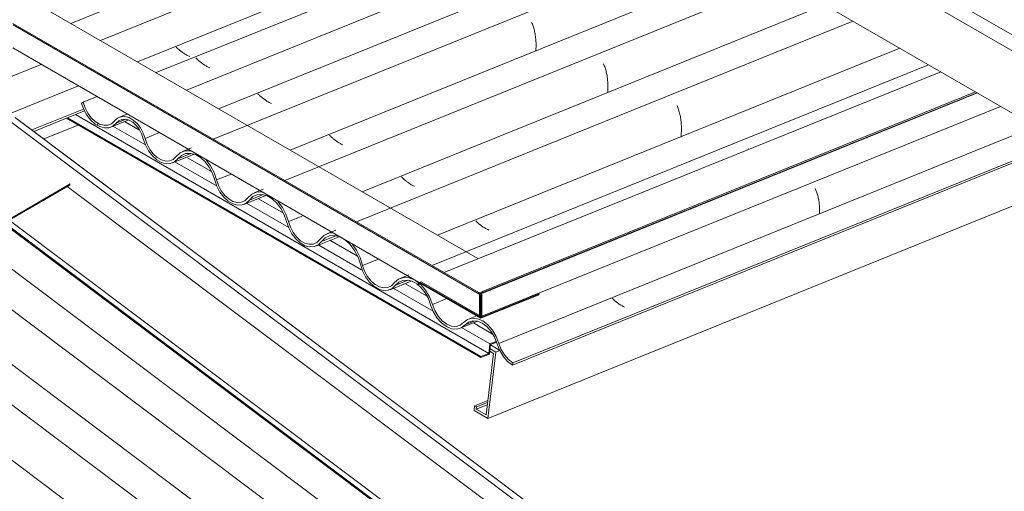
# Model space of a CAD drawing. Header units: metres. Extents: x -16.8 to 29.9, y -11.9 to 37.1.
# Tile 185 of 202: x -8.5 to -6.8, y 25.4 to 26.2. Entities that reach past the tile are written whole.
import ezdxf

# ---------------------------------------------------------------- set-up
doc = ezdxf.new("R2010")
doc.units = ezdxf.units.M
for name, color, linetype, lineweight in [('A-GLAZ-CWMG', 7, 'Continuous', 5), ('A-ROOF', 7, 'Continuous', 5), ('A-ROOF-OTLN', 7, 'Continuous', 5)]:
    doc.layers.add(name, color=color, linetype=linetype, lineweight=lineweight)

# ---------------------------------------------------------------- blocks, each defined once
blk = doc.blocks.new('FP_48-EXPLODE')
at = {"layer": 'A-GLAZ-CWMG'}
blk.add_line((-5.7575, 23.4249), (-8.8064, 25.7133), dxfattribs=at)
blk = doc.blocks.new('FP_50-EXPLODE')
at = {"layer": 'A-GLAZ-CWMG'}
blk.add_line((-5.628, 23.4995), (-8.6786, 25.7891), dxfattribs=at)
blk = doc.blocks.new('FP_52-EXPLODE')
at = {"layer": 'A-GLAZ-CWMG'}
blk.add_line((-5.5154, 23.5626), (-8.5664, 25.8525), dxfattribs=at)
blk = doc.blocks.new('Rectangular Mullion - Telha Fibrocimento - Ondulada-V38-EXPLODE')
at = {"layer": 'A-GLAZ-CWMG'}
for p, q in [((-5.5674, 23.5272), (-8.6224, 25.8202)), ((-5.6968, 23.4524), (-8.7519, 25.7454)), ((-5.8268, 23.3772), (-8.882, 25.6703))]:
    blk.add_line(p, q, dxfattribs=at)
for name in ['FP_52-EXPLODE', 'FP_50-EXPLODE', 'FP_48-EXPLODE']:
    blk.add_blockref(name, (0, 0), dxfattribs=at)
blk = doc.blocks.new('Rectangular Mullion - Telha Fibrocimento - Ondulada-1909082-EXPLODE')
blk.add_blockref('Rectangular Mullion - Telha Fibrocimento - Ondulada-V38-EXPLODE', (0, 0))
blk = doc.blocks.new('FP_60-EXPLODE')
at = {"layer": 'A-GLAZ-CWMG', "color": 9, "true_color": 0xc0c0c0}
for p, q in [((-8.2549, 26.1688), (-8.2559, 26.1698)), ((-8.2539, 26.1679), (-8.2549, 26.1688)), ((-8.2528, 26.1669), (-8.2539, 26.1679)), ((-8.2517, 26.1659), (-8.2528, 26.1669)), ((-8.2506, 26.165), (-8.2517, 26.1659)), ((-8.2495, 26.164), (-8.2506, 26.165)), ((-8.2484, 26.1631), (-8.2495, 26.164)), ((-8.2472, 26.1622), (-8.2484, 26.1631)), ((-8.246, 26.1613), (-8.2472, 26.1622)), ((-8.2447, 26.1604), (-8.246, 26.1613)), ((-8.2435, 26.1595), (-8.2447, 26.1604)), ((-8.2422, 26.1587), (-8.2435, 26.1595)), ((-8.2409, 26.1579), (-8.2422, 26.1587)), ((-8.2396, 26.1571), (-8.2409, 26.1579)), ((-8.2382, 26.1563), (-8.2396, 26.1571)), ((-8.2369, 26.1555), (-8.2382, 26.1563)), ((-8.2355, 26.1548), (-8.2369, 26.1555)), ((-8.2341, 26.1541), (-8.2355, 26.1548)), ((-8.2327, 26.1535), (-8.2341, 26.1541)), ((-8.2313, 26.1528), (-8.2327, 26.1535))]:
    blk.add_line(p, q, dxfattribs=at)
blk = doc.blocks.new('FP_61-EXPLODE')
at = {"layer": 'A-GLAZ-CWMG'}
for p, q in [((-7.5566, 26.5198), (-8.3928, 26.1818)), ((-8.4991, 26.1389), (-11.1523, 25.0666))]:
    blk.add_line(p, q, dxfattribs=at)
blk = doc.blocks.new('Rectangular Mullion - Telha Fibrocimento - Ondulada-1908998-EXPLODE')
at = {"layer": 'A-GLAZ-CWMG', "true_color": 0xc0c0c0}
h = blk.add_hatch(dxfattribs=at)
h.set_pattern_fill('FP_14', color=9, style=0, pattern_type=2)
h.set_pattern_definition([(30, (-11.012, 9.484), (1.149291, 0.9953697), [0.05475, -0.94072, 0.05475, -0.94072, -5.309]), (30, (-11.012, 9.484), (1.149291, 0.9953697), [-1.991, 0.05475, -1.936, 0.05475, -0.94072, -2.323]), (30, (-11.012, 9.484), (1.149291, 0.9953697), [-4.977, 0.05475, -0.6089, 0.05475, -1.604]), (125.104, (-10.581, 9.898), (-0.823609, 0.5080535), [0.04123, -0.70835, 0.04123, -0.70835, -3.998]), (125.104, (-10.581, 9.898), (-0.823609, 0.5080535), [-1.499, 0.04123, -1.458, 0.04123, -0.70835, -1.749]), (125.104, (-10.581, 9.898), (-0.823609, 0.5080535), [-3.748, 0.04123, -0.45849, 0.04123, -1.208]), (248.794, (-10.437, 10.645), (-0.3260132, -1.5039096), [0.06554, -1.126, 0.06554, -1.126, -6.356]), (248.794, (-10.437, 10.645), (-0.3260132, -1.5039096), [-2.383, 0.06554, -2.318, 0.06554, -1.126, -2.781]), (248.794, (-10.437, 10.645), (-0.3260132, -1.5039096), [-5.958, 0.06554, -0.7289, 0.06554, -1.921])])
h.paths.add_polyline_path([(-11.0726, 24.9832), (-8.5474, 26.0037), (-8.5485, 26.0074), (-11.072, 24.9875)])
h.paths.add_polyline_path([(-8.5133, 26.0175), (-8.4215, 26.0546), (-8.4246, 26.0574), (-8.5169, 26.0202), (-8.514, 26.018)])
h.paths.add_polyline_path([(-5.1127, 27.3918), (-4.6839, 27.5651), (-4.6833, 27.5695), (-5.1145, 27.3952)])
at = {"layer": 'A-GLAZ-CWMG'}
for p, q in [((-7.5953, 26.5569), (-8.4465, 26.2128)), ((-7.4895, 26.481), (-8.3257, 26.1431)), ((-8.4324, 26.0999), (-8.5531, 26.0511)), ((-8.4233, 26.058), (-8.5171, 26.0201)), ((-8.4215, 26.0546), (-8.5135, 26.0174))]:
    blk.add_line(p, q, dxfattribs=at)
for name in ['FP_61-EXPLODE', 'FP_60-EXPLODE']:
    blk.add_blockref(name, (0, 0), dxfattribs=at)
blk = doc.blocks.new('Rectangular Mullion - Telha Fibrocimento - Ondulada-1910060-EXPLODE')
blk.add_blockref('Rectangular Mullion - Telha Fibrocimento - Ondulada-1908998-EXPLODE', (0, 0))
blk = doc.blocks.new('FP_229-EXPLODE')
at = {"layer": 'A-GLAZ-CWMG'}
blk.add_line((-8.0035, 25.8102), (-7.9614, 25.8272), dxfattribs=at)
blk = doc.blocks.new('FP_230-EXPLODE')
at = {"layer": 'A-GLAZ-CWMG'}
blk.add_line((-7.8692, 25.7315), (-7.8309, 25.747), dxfattribs=at)
blk = doc.blocks.new('FP_231-EXPLODE')
at = {"layer": 'A-GLAZ-CWMG'}
blk.add_line((-7.7422, 25.6617), (-7.7108, 25.6744), dxfattribs=at)
blk = doc.blocks.new('FP_232-EXPLODE')
at = {"layer": 'A-GLAZ-CWMG', "color": 9, "true_color": 0xc0c0c0}
for p, q in [((-7.4664, 25.715), (-7.4674, 25.716)), ((-7.4653, 25.714), (-7.4664, 25.715)), ((-7.4642, 25.713), (-7.4653, 25.714)), ((-7.4631, 25.712), (-7.4642, 25.713)), ((-7.462, 25.711), (-7.4631, 25.712)), ((-7.4608, 25.71), (-7.462, 25.711)), ((-7.4596, 25.7091), (-7.4608, 25.71)), ((-7.4584, 25.7081), (-7.4596, 25.7091)), ((-7.4572, 25.7072), (-7.4584, 25.7081)), ((-7.4559, 25.7063), (-7.4572, 25.7072)), ((-7.4546, 25.7054), (-7.4559, 25.7063)), ((-7.4533, 25.7046), (-7.4546, 25.7054)), ((-7.4519, 25.7037), (-7.4533, 25.7046)), ((-7.4506, 25.7029), (-7.4519, 25.7037)), ((-7.4492, 25.7021), (-7.4506, 25.7029)), ((-7.4478, 25.7014), (-7.4492, 25.7021)), ((-7.4464, 25.7007), (-7.4478, 25.7014)), ((-7.4449, 25.7), (-7.4464, 25.7007))]:
    blk.add_line(p, q, dxfattribs=at)
blk = doc.blocks.new('FP_233-EXPLODE')
at = {"layer": 'A-GLAZ-CWMG', "color": 9, "true_color": 0xc0c0c0}
for p, q in [((-7.1002, 25.9141), (-7.0996, 25.9127)), ((-7.0996, 25.9127), (-7.0989, 25.9113)), ((-7.0989, 25.9113), (-7.0983, 25.9097)), ((-7.0983, 25.9097), (-7.0977, 25.9082)), ((-7.0977, 25.9082), (-7.0972, 25.9065)), ((-7.0972, 25.9065), (-7.0966, 25.9049)), ((-7.0966, 25.9049), (-7.0961, 25.9032)), ((-7.0961, 25.9032), (-7.0956, 25.9014)), ((-7.0956, 25.9014), (-7.0952, 25.8996)), ((-7.0952, 25.8996), (-7.0947, 25.8977)), ((-7.0947, 25.8977), (-7.0943, 25.8958)), ((-7.0943, 25.8958), (-7.094, 25.8939)), ((-7.094, 25.8939), (-7.0936, 25.8919)), ((-7.0936, 25.8919), (-7.0934, 25.8899)), ((-7.0934, 25.8899), (-7.0931, 25.8878)), ((-7.0931, 25.8878), (-7.0929, 25.8858)), ((-7.0929, 25.8858), (-7.0927, 25.8837)), ((-7.0927, 25.8837), (-7.0926, 25.8815)), ((-7.0926, 25.8815), (-7.0925, 25.8794)), ((-7.0925, 25.8794), (-7.0925, 25.8772)), ((-7.0925, 25.8772), (-7.0925, 25.875)), ((-7.0925, 25.875), (-7.0925, 25.8728)), ((-7.0926, 25.8706), (-7.0928, 25.8684)), ((-7.0925, 25.8728), (-7.0926, 25.8706))]:
    blk.add_line(p, q, dxfattribs=at)
at = {"layer": 'A-GLAZ-CWMG'}
blk.add_line((-7.7094, 25.6855), (-7.7272, 25.6783), dxfattribs=at)
blk = doc.blocks.new('FP_235-EXPLODE')
at = {"layer": 'A-GLAZ-CWMG'}
for p, q in [((-6.8956, 26.1381), (-7.7918, 25.7759)), ((-7.8349, 25.7585), (-7.8508, 25.752))]:
    blk.add_line(p, q, dxfattribs=at)
at = {"layer": 'A-GLAZ-CWMG', "color": 9, "true_color": 0xc0c0c0}
blk.add_line((-7.221, 25.9861), (-7.2203, 25.9846), dxfattribs=at)
blk = doc.blocks.new('FP_236-EXPLODE')
at = {"layer": 'A-GLAZ-CWMG', "color": 9, "true_color": 0xc0c0c0}
for p, q in [((-7.7133, 25.8552), (-7.7143, 25.8562)), ((-7.7122, 25.8542), (-7.7133, 25.8552)), ((-7.7112, 25.8532), (-7.7122, 25.8542)), ((-7.7101, 25.8522), (-7.7112, 25.8532)), ((-7.709, 25.8512), (-7.7101, 25.8522)), ((-7.7079, 25.8502), (-7.709, 25.8512)), ((-7.7067, 25.8493), (-7.7079, 25.8502)), ((-7.7055, 25.8483), (-7.7067, 25.8493)), ((-7.7043, 25.8474), (-7.7055, 25.8483)), ((-7.703, 25.8465), (-7.7043, 25.8474)), ((-7.7018, 25.8456), (-7.703, 25.8465)), ((-7.7005, 25.8447), (-7.7018, 25.8456)), ((-7.6991, 25.8438), (-7.7005, 25.8447)), ((-7.6978, 25.843), (-7.6991, 25.8438)), ((-7.6964, 25.8422), (-7.6978, 25.843)), ((-7.695, 25.8414), (-7.6964, 25.8422)), ((-7.6936, 25.8407), (-7.695, 25.8414)), ((-7.6922, 25.84), (-7.6936, 25.8407)), ((-7.6908, 25.8393), (-7.6922, 25.84))]:
    blk.add_line(p, q, dxfattribs=at)
blk = doc.blocks.new('FP_237-EXPLODE')
at = {"layer": 'A-GLAZ-CWMG'}
for p, q in [((-7.0321, 26.2169), (-7.93, 25.854)), ((-7.9672, 25.839), (-7.9837, 25.8323))]:
    blk.add_line(p, q, dxfattribs=at)
at = {"layer": 'A-GLAZ-CWMG', "color": 9, "true_color": 0xc0c0c0}
for p, q in [((-7.35, 26.0641), (-7.3493, 26.0624)), ((-7.3493, 26.0624), (-7.3486, 26.0606)), ((-7.3486, 26.0606), (-7.3479, 26.0587)), ((-7.3479, 26.0587), (-7.3473, 26.0568)), ((-7.3473, 26.0568), (-7.3466, 26.0548)), ((-7.3466, 26.0548), (-7.3461, 26.0528)), ((-7.3461, 26.0528), (-7.3455, 26.0507)), ((-7.3455, 26.0507), (-7.345, 26.0486)), ((-7.345, 26.0486), (-7.3445, 26.0464)), ((-7.3445, 26.0464), (-7.3441, 26.0442)), ((-7.3441, 26.0442), (-7.3437, 26.0419)), ((-7.3437, 26.0419), (-7.3433, 26.0396)), ((-7.3433, 26.0396), (-7.343, 26.0372)), ((-7.343, 26.0372), (-7.3428, 26.0349)), ((-7.3428, 26.0349), (-7.3425, 26.0325)), ((-7.3425, 26.0325), (-7.3424, 26.03)), ((-7.3423, 26.0175), (-7.3425, 26.0149)), ((-7.3424, 26.03), (-7.3423, 26.0275)), ((-7.3423, 26.0275), (-7.3422, 26.0251)), ((-7.3422, 26.02), (-7.3423, 26.0175)), ((-7.3422, 26.0251), (-7.3422, 26.0225)), ((-7.3422, 26.0225), (-7.3422, 26.02)), ((-7.3429, 26.0098), (-7.3433, 26.0072)), ((-7.3427, 26.0123), (-7.3429, 26.0098)), ((-7.3425, 26.0149), (-7.3427, 26.0123))]:
    blk.add_line(p, q, dxfattribs=at)
blk = doc.blocks.new('FP_238-EXPLODE')
at = {"layer": 'A-GLAZ-CWMG', "color": 9, "true_color": 0xc0c0c0}
for p, q in [((-7.8473, 25.9343), (-7.8483, 25.9353)), ((-7.8463, 25.9333), (-7.8473, 25.9343)), ((-7.8453, 25.9323), (-7.8463, 25.9333)), ((-7.8442, 25.9313), (-7.8453, 25.9323)), ((-7.8431, 25.9303), (-7.8442, 25.9313)), ((-7.842, 25.9293), (-7.8431, 25.9303)), ((-7.8409, 25.9284), (-7.842, 25.9293)), ((-7.8397, 25.9274), (-7.8409, 25.9284)), ((-7.8385, 25.9265), (-7.8397, 25.9274)), ((-7.8372, 25.9255), (-7.8385, 25.9265)), ((-7.836, 25.9246), (-7.8372, 25.9255)), ((-7.8347, 25.9238), (-7.836, 25.9246)), ((-7.8334, 25.9229), (-7.8347, 25.9238)), ((-7.832, 25.9221), (-7.8334, 25.9229)), ((-7.8307, 25.9212), (-7.832, 25.9221)), ((-7.8293, 25.9205), (-7.8307, 25.9212)), ((-7.8279, 25.9197), (-7.8293, 25.9205)), ((-7.8265, 25.919), (-7.8279, 25.9197)), ((-7.8251, 25.9183), (-7.8265, 25.919))]:
    blk.add_line(p, q, dxfattribs=at)
blk = doc.blocks.new('FP_239-EXPLODE')
at = {"layer": 'A-GLAZ-CWMG'}
for p, q in [((-7.1616, 26.2917), (-8.0595, 25.9288)), ((-8.0985, 25.913), (-8.1147, 25.9065))]:
    blk.add_line(p, q, dxfattribs=at)
at = {"layer": 'A-GLAZ-CWMG', "color": 9, "true_color": 0xc0c0c0}
for p, q in [((-7.4831, 26.1396), (-7.4824, 26.1379)), ((-7.4824, 26.1379), (-7.4817, 26.1362)), ((-7.4817, 26.1362), (-7.481, 26.1345)), ((-7.481, 26.1345), (-7.4804, 26.1326)), ((-7.4804, 26.1326), (-7.4798, 26.1308)), ((-7.4798, 26.1308), (-7.4792, 26.1288)), ((-7.4792, 26.1288), (-7.4786, 26.1268)), ((-7.4786, 26.1268), (-7.4781, 26.1248)), ((-7.4781, 26.1248), (-7.4776, 26.1227)), ((-7.4776, 26.1227), (-7.4772, 26.1205)), ((-7.4772, 26.1205), (-7.4768, 26.1184)), ((-7.4768, 26.1184), (-7.4764, 26.1161)), ((-7.4764, 26.1161), (-7.4761, 26.1139)), ((-7.4761, 26.1139), (-7.4758, 26.1116)), ((-7.4758, 26.1116), (-7.4756, 26.1093)), ((-7.4756, 26.1093), (-7.4754, 26.1069)), ((-7.4754, 26.1069), (-7.4753, 26.1045)), ((-7.4753, 26.1045), (-7.4752, 26.1021)), ((-7.4755, 26.0898), (-7.4758, 26.0873)), ((-7.4753, 26.0923), (-7.4755, 26.0898)), ((-7.4752, 26.0948), (-7.4753, 26.0923)), ((-7.4752, 26.1021), (-7.4751, 26.0997)), ((-7.4751, 26.0997), (-7.4752, 26.0972)), ((-7.4752, 26.0972), (-7.4752, 26.0948))]:
    blk.add_line(p, q, dxfattribs=at)
blk = doc.blocks.new('FP_240-EXPLODE')
at = {"layer": 'A-GLAZ-CWMG', "color": 9, "true_color": 0xc0c0c0}
for p, q in [((-7.9775, 26.0096), (-7.9785, 26.0106)), ((-7.9766, 26.0086), (-7.9775, 26.0096)), ((-7.9756, 26.0077), (-7.9766, 26.0086)), ((-7.9746, 26.0067), (-7.9756, 26.0077)), ((-7.9735, 26.0057), (-7.9746, 26.0067)), ((-7.9724, 26.0048), (-7.9735, 26.0057)), ((-7.9713, 26.0039), (-7.9724, 26.0048)), ((-7.9702, 26.0029), (-7.9713, 26.0039)), ((-7.969, 26.002), (-7.9702, 26.0029)), ((-7.9678, 26.0011), (-7.969, 26.002)), ((-7.9666, 26.0003), (-7.9678, 26.0011)), ((-7.9654, 25.9994), (-7.9666, 26.0003)), ((-7.9641, 25.9986), (-7.9654, 25.9994)), ((-7.9629, 25.9977), (-7.9641, 25.9986)), ((-7.9616, 25.9969), (-7.9629, 25.9977)), ((-7.9602, 25.9962), (-7.9616, 25.9969)), ((-7.9589, 25.9954), (-7.9602, 25.9962)), ((-7.9575, 25.9947), (-7.9589, 25.9954)), ((-7.9562, 25.994), (-7.9575, 25.9947)), ((-7.9548, 25.9934), (-7.9562, 25.994))]:
    blk.add_line(p, q, dxfattribs=at)
blk = doc.blocks.new('FP_241-EXPLODE')
at = {"layer": 'A-GLAZ-CWMG'}
for p, q in [((-7.2909, 26.3663), (-8.1888, 26.0034)), ((-8.2281, 25.9876), (-8.2443, 25.981))]:
    blk.add_line(p, q, dxfattribs=at)
at = {"layer": 'A-GLAZ-CWMG', "color": 9, "true_color": 0xc0c0c0}
for p, q in [((-7.6132, 26.2146), (-7.6125, 26.213)), ((-7.6125, 26.213), (-7.6118, 26.2113)), ((-7.6118, 26.2113), (-7.6111, 26.2095)), ((-7.6111, 26.2095), (-7.6105, 26.2077)), ((-7.6105, 26.2077), (-7.6099, 26.2059)), ((-7.6099, 26.2059), (-7.6093, 26.2039)), ((-7.6093, 26.2039), (-7.6087, 26.202)), ((-7.6087, 26.202), (-7.6082, 26.1999)), ((-7.6082, 26.1999), (-7.6077, 26.1979)), ((-7.6077, 26.1979), (-7.6073, 26.1957)), ((-7.6073, 26.1957), (-7.6068, 26.1936)), ((-7.6068, 26.1936), (-7.6065, 26.1914)), ((-7.6065, 26.1914), (-7.6061, 26.1891)), ((-7.6061, 26.1891), (-7.6059, 26.1868)), ((-7.6059, 26.1868), (-7.6056, 26.1845)), ((-7.6056, 26.1845), (-7.6054, 26.1822)), ((-7.6054, 26.1822), (-7.6053, 26.1798)), ((-7.6053, 26.1798), (-7.6052, 26.1774)), ((-7.6052, 26.1774), (-7.6051, 26.175)), ((-7.6055, 26.1651), (-7.6057, 26.1626)), ((-7.6053, 26.1676), (-7.6055, 26.1651)), ((-7.6052, 26.1701), (-7.6053, 26.1676)), ((-7.6051, 26.1725), (-7.6052, 26.1701)), ((-7.6051, 26.175), (-7.6051, 26.1725))]:
    blk.add_line(p, q, dxfattribs=at)
blk = doc.blocks.new('FP_242-EXPLODE')
at = {"layer": 'A-GLAZ-CWMG', "color": 9, "true_color": 0xc0c0c0}
for p, q in [((-8.1071, 26.0844), (-8.108, 26.0854)), ((-8.1061, 26.0834), (-8.1071, 26.0844)), ((-8.1051, 26.0824), (-8.1061, 26.0834)), ((-8.104, 26.0814), (-8.1051, 26.0824)), ((-8.1029, 26.0804), (-8.104, 26.0814)), ((-8.1018, 26.0795), (-8.1029, 26.0804)), ((-8.1007, 26.0785), (-8.1018, 26.0795)), ((-8.0995, 26.0776), (-8.1007, 26.0785)), ((-8.0983, 26.0767), (-8.0995, 26.0776)), ((-8.0971, 26.0758), (-8.0983, 26.0767)), ((-8.0959, 26.0749), (-8.0971, 26.0758)), ((-8.0946, 26.074), (-8.0959, 26.0749)), ((-8.0933, 26.0732), (-8.0946, 26.074)), ((-8.092, 26.0724), (-8.0933, 26.0732)), ((-8.0907, 26.0716), (-8.092, 26.0724)), ((-8.0894, 26.0708), (-8.0907, 26.0716)), ((-8.088, 26.07), (-8.0894, 26.0708)), ((-8.0866, 26.0693), (-8.088, 26.07)), ((-8.0852, 26.0686), (-8.0866, 26.0693)), ((-8.0838, 26.068), (-8.0852, 26.0686))]:
    blk.add_line(p, q, dxfattribs=at)
blk = doc.blocks.new('FP_243-EXPLODE')
at = {"layer": 'A-GLAZ-CWMG'}
for p, q in [((-7.4012, 26.4301), (-8.2374, 26.0921)), ((-8.3447, 26.0488), (-8.3586, 26.0431))]:
    blk.add_line(p, q, dxfattribs=at)
blk = doc.blocks.new('FP_244-EXPLODE')
at = {"layer": 'A-GLAZ-CWMG', "color": 9, "true_color": 0xc0c0c0}
for p, q in [((-8.2196, 26.1496), (-8.2205, 26.1506)), ((-8.2186, 26.1486), (-8.2196, 26.1496)), ((-8.2176, 26.1476), (-8.2186, 26.1486)), ((-8.2166, 26.1466), (-8.2176, 26.1476)), ((-8.2155, 26.1456), (-8.2166, 26.1466)), ((-8.2144, 26.1446), (-8.2155, 26.1456)), ((-8.2133, 26.1437), (-8.2144, 26.1446)), ((-8.2121, 26.1427), (-8.2133, 26.1437)), ((-8.2109, 26.1418), (-8.2121, 26.1427)), ((-8.2097, 26.1409), (-8.2109, 26.1418)), ((-8.2085, 26.14), (-8.2097, 26.1409)), ((-8.2072, 26.1391), (-8.2085, 26.14)), ((-8.2059, 26.1382), (-8.2072, 26.1391)), ((-8.2046, 26.1374), (-8.2059, 26.1382)), ((-8.2033, 26.1366), (-8.2046, 26.1374)), ((-8.202, 26.1358), (-8.2033, 26.1366)), ((-8.2006, 26.135), (-8.202, 26.1358)), ((-8.1992, 26.1342), (-8.2006, 26.135)), ((-8.1978, 26.1335), (-8.1992, 26.1342)), ((-8.1964, 26.1328), (-8.1978, 26.1335)), ((-8.1949, 26.1322), (-8.1964, 26.1328))]:
    blk.add_line(p, q, dxfattribs=at)
blk = doc.blocks.new('FP_245-EXPLODE')
at = {"layer": 'A-GLAZ-CWMG'}
blk.add_line((-8.3741, 26.0252), (-8.3417, 26.0383), dxfattribs=at)
blk = doc.blocks.new('FP_246-EXPLODE')
at = {"layer": 'A-GLAZ-CWMG'}
blk.add_line((-8.2627, 25.9606), (-8.2244, 25.976), dxfattribs=at)
blk = doc.blocks.new('FP_247-EXPLODE')
at = {"layer": 'A-GLAZ-CWMG'}
blk.add_line((-8.1335, 25.8856), (-8.094, 25.9016), dxfattribs=at)
blk = doc.blocks.new('Rectangular Mullion - Telha Fibrocimento - Ondulada-1908999-EXPLODE')
at = {"layer": 'A-GLAZ-CWMG', "true_color": 0xc0c0c0}
h = blk.add_hatch(dxfattribs=at)
h.set_pattern_fill('FP_22', color=9, style=0, pattern_type=2)
h.set_pattern_definition([(30, (-10.224, 9.029), (1.149291, 0.9953697), [0.05475, -0.94072, 0.05475, -0.94072, -5.309]), (30, (-10.224, 9.029), (1.149291, 0.9953697), [-1.991, 0.05475, -1.936, 0.05475, -0.94072, -2.323]), (30, (-10.224, 9.029), (1.149291, 0.9953697), [-4.977, 0.05475, -0.6089, 0.05475, -1.604]), (125.104, (-9.793, 9.444), (-0.823609, 0.5080535), [0.04123, -0.70835, 0.04123, -0.70835, -3.998]), (125.104, (-9.793, 9.444), (-0.823609, 0.5080535), [-1.499, 0.04123, -1.458, 0.04123, -0.70835, -1.749]), (125.104, (-9.793, 9.444), (-0.823609, 0.5080535), [-3.748, 0.04123, -0.45849, 0.04123, -1.208]), (248.794, (-9.65, 10.19), (-0.3260132, -1.5039096), [0.06554, -1.126, 0.06554, -1.126, -6.356]), (248.794, (-9.65, 10.19), (-0.3260132, -1.5039096), [-2.383, 0.06554, -2.318, 0.06554, -1.126, -2.781]), (248.794, (-9.65, 10.19), (-0.3260132, -1.5039096), [-5.958, 0.06554, -0.7289, 0.06554, -1.921])])
h.paths.add_polyline_path([(-7.6475, 25.5949), (-6.6517, 25.9973), (-6.6559, 25.9997), (-7.647, 25.5992)])
h.paths.add_polyline_path([(-6.5078, 26.0555), (-6.4165, 26.0943), (-6.4211, 26.0946), (-6.512, 26.0579)])
h = blk.add_hatch(dxfattribs=at)
h.set_pattern_fill('FP_21', color=9, style=0, pattern_type=2)
h.set_pattern_definition([(338.856, (-6.814, 7.653), (1.4136126, -0.173424), [0.05139, -0.88305, 0.05139, -0.88305, -4.984]), (338.856, (-6.814, 7.653), (1.4136126, -0.173424), [-1.869, 0.05139, -1.817, 0.05139, -0.88305, -2.18]), (338.856, (-6.814, 7.653), (1.4136126, -0.173424), [-4.672, 0.05139, -0.57157, 0.05139, -1.506]), (110.947, (-6.378, 7.672), (-0.8280696, 1.4165813), [0.06704, -1.152, 0.06704, -1.152, -6.501]), (110.947, (-6.378, 7.672), (-0.8280696, 1.4165813), [-2.438, 0.06704, -2.371, 0.06704, -1.152, -2.844]), (110.947, (-6.378, 7.672), (-0.8280696, 1.4165813), [-6.095, 0.06704, -0.74558, 0.06704, -1.965]), (241.462, (-6.233, 8.362), (-0.2059615, -1.125331), [0.05017, -0.86197, 0.05017, -0.86197, -4.865]), (241.462, (-6.233, 8.362), (-0.2059615, -1.125331), [-1.824, 0.05017, -1.774, 0.05017, -0.86197, -2.128]), (241.462, (-6.233, 8.362), (-0.2059615, -1.125331), [-4.561, 0.05017, -0.55792, 0.05017, -1.47])])
h.paths.add_polyline_path([(-7.6475, 25.5949), (-7.6475, 25.5996), (-7.6623, 25.6136), (-7.6726, 25.6349), (-7.684, 25.6584), (-7.7004, 25.6742), (-7.7086, 25.678), (-7.7141, 25.6794), (-7.7235, 25.6791), (-7.7334, 25.6741), (-7.7475, 25.6656), (-7.7498, 25.6649), (-7.7581, 25.6656), (-7.77, 25.6716), (-7.7821, 25.6836), (-7.7925, 25.7046), (-7.8013, 25.7246), (-7.8129, 25.74), (-7.8158, 25.7412), (-7.8149, 25.742), (-7.8319, 25.752), (-7.8378, 25.7532), (-7.8491, 25.7522), (-7.8579, 25.747), (-7.8729, 25.7354), (-7.8809, 25.7348), (-7.8906, 25.7377), (-7.9033, 25.747), (-7.9154, 25.7658), (-7.9297, 25.8032), (-7.9399, 25.8155), (-7.9718, 25.834), (-7.9798, 25.8336), (-7.9933, 25.8251), (-8.0064, 25.8148), (-8.0146, 25.8136), (-8.0154, 25.8135), (-8.0308, 25.8199), (-8.0443, 25.8347), (-8.0529, 25.8546), (-8.0639, 25.8803), (-8.0749, 25.8935), (-8.1013, 25.9082), (-8.1163, 25.9053), (-8.1235, 25.9001), (-8.136, 25.8903), (-8.1448, 25.889), (-8.1518, 25.8906), (-8.1609, 25.8954), (-8.1743, 25.9101), (-8.1829, 25.9299), (-8.1939, 25.9553), (-8.2081, 25.9704), (-8.231, 25.9827), (-8.2465, 25.9796), (-8.2528, 25.9748), (-8.266, 25.9649), (-8.2741, 25.9639), (-8.2815, 25.9657), (-8.2902, 25.9704), (-8.3036, 25.9851), (-8.3122, 26.0047), (-8.3208, 26.0241), (-8.3346, 26.0386), (-8.3486, 26.0444), (-8.3604, 26.0421), (-8.3668, 26.0369), (-8.3777, 26.0295), (-8.3857, 26.0286), (-8.3875, 26.0288), (-8.4022, 26.0354), (-8.4156, 26.0504), (-8.4261, 26.0661), (-8.4175, 26.0471), (-8.4022, 26.0307), (-8.3857, 26.0237), (-8.375, 26.0252), (-8.3663, 26.0308), (-8.3538, 26.0393), (-8.3411, 26.0378), (-8.3284, 26.0284), (-8.3186, 26.0131), (-8.306, 25.9825), (-8.2902, 25.9658), (-8.2741, 25.9591), (-8.2632, 25.9607), (-8.2552, 25.966), (-8.2403, 25.9769), (-8.2334, 25.9778), (-8.2244, 25.9764), (-8.2159, 25.9724), (-8.2052, 25.9639), (-8.1963, 25.9528), (-8.1859, 25.9286), (-8.176, 25.9067), (-8.1612, 25.891), (-8.1448, 25.8842), (-8.1317, 25.8868), (-8.1261, 25.891), (-8.1117, 25.9019), (-8.1038, 25.9032), (-8.0944, 25.9017), (-8.086, 25.8977), (-8.075, 25.8889), (-8.0664, 25.8781), (-8.0559, 25.8534), (-8.0468, 25.8325), (-8.0311, 25.8155), (-8.0154, 25.809), (-8.008, 25.8092), (-8.0037, 25.8105), (-7.9962, 25.8156), (-7.9836, 25.8265), (-7.9728, 25.8291), (-7.9623, 25.8275), (-7.9526, 25.8227), (-7.9434, 25.8151), (-7.9337, 25.8032), (-7.9269, 25.7904), (-7.9135, 25.7549), (-7.8984, 25.7377), (-7.8881, 25.7321), (-7.8803, 25.7301), (-7.8688, 25.732), (-7.8612, 25.7375), (-7.849, 25.747), (-7.8397, 25.7488), (-7.831, 25.7472), (-7.8239, 25.7438), (-7.8127, 25.735), (-7.7999, 25.7155), (-7.786, 25.6836), (-7.7762, 25.6716), (-7.7666, 25.6646), (-7.7578, 25.6609), (-7.7486, 25.6602), (-7.7364, 25.6656), (-7.7218, 25.6745), (-7.7157, 25.6749), (-7.7069, 25.6728), (-7.6953, 25.6656), (-7.6867, 25.6564), (-7.6755, 25.6335), (-7.6648, 25.6112), (-7.6532, 25.5992)])
at = {"layer": 'A-GLAZ-CWMG'}
for p, q in [((-7.4559, 26.4616), (-8.2921, 26.1237)), ((-7.3429, 26.3964), (-8.1791, 26.0584)), ((-7.2135, 26.3217), (-8.0497, 25.9837)), ((-7.0832, 26.2465), (-7.9194, 25.9085)), ((-6.9472, 26.1679), (-7.7834, 25.83)), ((-8.4241, 26.0704), (-8.427, 26.0686)), ((-8.3989, 26.0805), (-8.4241, 26.0704)), ((-8.348, 26.0392), (-8.3645, 26.0325)), ((-6.7024, 26.0266), (-7.6724, 25.6345)), ((-8.2859, 26.0153), (-8.3122, 26.0047)), ((-6.6559, 25.9997), (-7.647, 25.5992)), ((-6.6517, 25.9973), (-7.6475, 25.5949)), ((-8.2294, 25.9777), (-8.2528, 25.9682)), ((-8.1564, 25.9405), (-8.1829, 25.9299)), ((-8.0996, 25.9031), (-8.1235, 25.8935)), ((-8.0281, 25.8646), (-8.0529, 25.8546)), ((-7.9675, 25.8289), (-7.9933, 25.8185)), ((-7.8902, 25.7868), (-7.9188, 25.7753)), ((-7.8365, 25.7486), (-7.8591, 25.7395)), ((-7.7662, 25.7153), (-7.7925, 25.7046)), ((-7.7169, 25.6746), (-7.7334, 25.668)), ((-7.6475, 25.5949), (-7.647, 25.5992))]:
    blk.add_line(p, q, dxfattribs=at)
for points in [[(-8.3673, 26.0365, 0), (-8.3727, 26.0315, 0), (-8.3794, 26.0288, 0), (-8.3868, 26.0286, 0), (-8.3945, 26.0308, 0), (-8.4022, 26.0354, 0), (-8.4094, 26.0421, 0), (-8.4156, 26.0504, 0), (-8.4206, 26.0601, 0), (-8.4241, 26.0704, 0)], [(-8.427, 26.0686, 0), (-8.4231, 26.0574, 0), (-8.4175, 26.0471, 0), (-8.4105, 26.0381, 0), (-8.4026, 26.0309, 0), (-8.3942, 26.0261, 0), (-8.3857, 26.0237, 0), (-8.3777, 26.0241, 0), (-8.3704, 26.0271, 0), (-8.3645, 26.0325, 0)], [(-8.3122, 26.0047, 0), (-8.3156, 26.0146, 0), (-8.3205, 26.0238, 0), (-8.3267, 26.0318, 0), (-8.3336, 26.0381, 0), (-8.3411, 26.0424, 0), (-8.3486, 26.0444, 0), (-8.3557, 26.0441, 0), (-8.362, 26.0414, 0), (-8.3673, 26.0365, 0)], [(-8.3645, 26.0325, 0), (-8.3598, 26.0369, 0), (-8.3542, 26.0393, 0), (-8.3478, 26.0396, 0), (-8.3412, 26.0378, 0), (-8.3346, 26.034, 0), (-8.3284, 26.0284, 0), (-8.3229, 26.0213, 0), (-8.3186, 26.0131, 0), (-8.3155, 26.0043, 0)], [(-8.3155, 26.0043, 0), (-8.3116, 25.993, 0), (-8.306, 25.9825, 0), (-8.299, 25.9734, 0), (-8.2911, 25.9663, 0), (-8.2826, 25.9614, 0), (-8.2741, 25.9591, 0), (-8.266, 25.9595, 0), (-8.2588, 25.9626, 0), (-8.2528, 25.9682, 0)], [(-8.2557, 25.9721, 0), (-8.2611, 25.967, 0), (-8.2676, 25.9643, 0), (-8.2749, 25.9639, 0), (-8.2826, 25.966, 0), (-8.2902, 25.9704, 0), (-8.2974, 25.9769, 0), (-8.3036, 25.9851, 0), (-8.3087, 25.9945, 0), (-8.3122, 26.0047, 0)], [(-8.2282, 25.9823, 0), (-8.231, 25.9827, 0), (-8.2404, 25.9822, 0), (-8.2488, 25.9786, 0), (-8.2557, 25.9721, 0)], [(-8.2528, 25.9682, 0), (-8.2465, 25.9742, 0), (-8.2388, 25.9775, 0), (-8.2302, 25.9779, 0), (-8.2211, 25.9755, 0), (-8.2121, 25.9702, 0), (-8.2037, 25.9625, 0), (-8.1963, 25.9528, 0), (-8.1903, 25.9416, 0), (-8.1862, 25.9296, 0)], [(-8.1829, 25.9299, 0), (-8.1874, 25.943, 0), (-8.1939, 25.9553, 0), (-8.2019, 25.9659, 0), (-8.2046, 25.9686, 0)], [(-8.1862, 25.9296, 0), (-8.1823, 25.9183, 0), (-8.1768, 25.9077, 0), (-8.1698, 25.8986, 0), (-8.1618, 25.8914, 0), (-8.1533, 25.8865, 0), (-8.1448, 25.8842, 0), (-8.1367, 25.8846, 0), (-8.1294, 25.8878, 0), (-8.1235, 25.8935, 0)], [(-8.1263, 25.8974, 0), (-8.1317, 25.8922, 0), (-8.1382, 25.8894, 0), (-8.1455, 25.8889, 0), (-8.1532, 25.891, 0), (-8.1609, 25.8954, 0), (-8.168, 25.9019, 0), (-8.1743, 25.9101, 0), (-8.1794, 25.9196, 0), (-8.1829, 25.9299, 0)], [(-8.1013, 25.9082, 0), (-8.1109, 25.9077, 0), (-8.1194, 25.904, 0), (-8.1263, 25.8974, 0)], [(-8.1235, 25.8935, 0), (-8.1171, 25.8996, 0), (-8.1094, 25.9029, 0), (-8.1007, 25.9034, 0), (-8.0915, 25.9009, 0), (-8.0824, 25.8957, 0), (-8.0739, 25.8879, 0), (-8.0664, 25.8781, 0), (-8.0604, 25.8668, 0), (-8.0563, 25.8546, 0)], [(-8.0529, 25.8546, 0), (-8.0574, 25.8679, 0), (-8.0639, 25.8803, 0), (-8.072, 25.8911, 0)], [(-8.0563, 25.8546, 0), (-8.0524, 25.8431, 0), (-8.0468, 25.8325, 0), (-8.0398, 25.8232, 0), (-8.0318, 25.8159, 0), (-8.0232, 25.811, 0), (-8.0146, 25.8088, 0), (-8.0064, 25.8093, 0), (-7.9992, 25.8126, 0), (-7.9933, 25.8185, 0)], [(-7.9962, 25.8222, 0), (-8.0015, 25.817, 0), (-8.008, 25.814, 0), (-8.0154, 25.8135, 0), (-8.0231, 25.8155, 0), (-8.0308, 25.8199, 0), (-8.038, 25.8265, 0), (-8.0443, 25.8347, 0), (-8.0494, 25.8443, 0), (-8.0529, 25.8546, 0)], [(-7.9719, 25.8343, 0), (-7.9798, 25.8336, 0), (-7.9889, 25.8296, 0), (-7.9962, 25.8222, 0)], [(-7.9933, 25.8185, 0), (-7.9866, 25.8251, 0), (-7.9785, 25.8288, 0), (-7.9693, 25.8293, 0), (-7.9596, 25.8268, 0), (-7.95, 25.8212, 0), (-7.941, 25.8129, 0), (-7.9332, 25.8024, 0), (-7.9269, 25.7904, 0), (-7.9227, 25.7775, 0)], [(-7.9188, 25.7753, 0), (-7.9231, 25.7897, 0), (-7.9297, 25.8032, 0), (-7.9376, 25.8143, 0)], [(-7.9227, 25.7775, 0), (-7.919, 25.7658, 0), (-7.9135, 25.7549, 0), (-7.9065, 25.7453, 0), (-7.8984, 25.7377, 0), (-7.8897, 25.7326, 0), (-7.8809, 25.7301, 0), (-7.8726, 25.7304, 0), (-7.8652, 25.7336, 0), (-7.8591, 25.7395, 0)], [(-7.8612, 25.7443, 0), (-7.8664, 25.7387, 0), (-7.8729, 25.7354, 0), (-7.8803, 25.7346, 0), (-7.8881, 25.7364, 0), (-7.8959, 25.7406, 0), (-7.9033, 25.747, 0), (-7.9098, 25.7553, 0), (-7.9151, 25.7649, 0), (-7.9188, 25.7753, 0)], [(-7.8249, 25.7493, 0), (-7.8344, 25.753, 0), (-7.8445, 25.7537, 0), (-7.8536, 25.7507, 0), (-7.8612, 25.7443, 0)], [(-7.8591, 25.7395, 0), (-7.8532, 25.7452, 0), (-7.8459, 25.7484, 0), (-7.8378, 25.7489, 0), (-7.8293, 25.7468, 0), (-7.8208, 25.742, 0), (-7.8127, 25.735, 0), (-7.8057, 25.726, 0), (-7.7999, 25.7155, 0), (-7.7958, 25.7042, 0)], [(-7.7925, 25.7046, 0), (-7.7976, 25.7183, 0), (-7.8049, 25.7308, 0), (-7.8139, 25.7412, 0), (-7.8229, 25.7481, 0)], [(-7.7958, 25.7042, 0), (-7.791, 25.692, 0), (-7.7844, 25.6809, 0), (-7.7762, 25.6716, 0), (-7.7672, 25.6648, 0), (-7.7578, 25.6609, 0), (-7.7486, 25.6602, 0), (-7.7403, 25.6626, 0), (-7.7334, 25.668, 0)], [(-7.7361, 25.672, 0), (-7.7423, 25.6671, 0), (-7.7498, 25.6649, 0), (-7.7581, 25.6656, 0), (-7.7666, 25.6691, 0), (-7.7748, 25.6752, 0), (-7.7821, 25.6836, 0), (-7.7882, 25.6936, 0), (-7.7925, 25.7046, 0)], [(-7.6725, 25.6345, 0), (-7.6773, 25.647, 0), (-7.684, 25.6584, 0), (-7.6922, 25.668, 0), (-7.7015, 25.675, 0), (-7.7111, 25.6791, 0), (-7.7204, 25.6799, 0), (-7.7289, 25.6775, 0), (-7.7361, 25.672, 0)], [(-7.7334, 25.668, 0), (-7.727, 25.673, 0), (-7.7194, 25.6752, 0), (-7.711, 25.6745, 0), (-7.7024, 25.6709, 0), (-7.6941, 25.6648, 0), (-7.6867, 25.6564, 0), (-7.6805, 25.6463, 0), (-7.6761, 25.6351, 0)], [(-7.6761, 25.6351, 0), (-7.6714, 25.6226, 0), (-7.6648, 25.6112, 0), (-7.6566, 25.6018, 0), (-7.6475, 25.5949, 0)], [(-7.647, 25.5992, 0), (-7.6551, 25.6053, 0), (-7.6623, 25.6136, 0), (-7.6682, 25.6235, 0), (-7.6725, 25.6345, 0)]]:
    blk.add_polyline3d(points, dxfattribs=at)
for name in ['FP_243-EXPLODE', 'FP_241-EXPLODE', 'FP_244-EXPLODE', 'FP_242-EXPLODE', 'FP_239-EXPLODE', 'FP_240-EXPLODE', 'FP_237-EXPLODE', 'FP_238-EXPLODE', 'FP_235-EXPLODE', 'FP_236-EXPLODE', 'FP_233-EXPLODE', 'FP_232-EXPLODE', 'FP_245-EXPLODE', 'FP_246-EXPLODE', 'FP_247-EXPLODE', 'FP_229-EXPLODE', 'FP_230-EXPLODE', 'FP_231-EXPLODE']:
    blk.add_blockref(name, (0, 0), dxfattribs=at)
blk = doc.blocks.new('Rectangular Mullion - Telha Fibrocimento - Ondulada-1910069-EXPLODE')
blk.add_blockref('Rectangular Mullion - Telha Fibrocimento - Ondulada-1908999-EXPLODE', (0, 0))
blk = doc.blocks.new('LONGARINA_STEEL_FRAME - LONGARINA_STEEL_FRAME-1917798-EXPLODE')
at = {"layer": 'A-ROOF'}
for p, q in [((-7.5953, 26.6548), (-5.6649, 25.5403)), ((-6.6199, 26.1202), (-7.5457, 26.6547)), ((-5.6649, 25.4276), (-7.5953, 26.5421)), ((-7.7049, 25.6088), (-8.4542, 26.0414)), ((-7.7047, 25.6105), (-8.4523, 26.0422)), ((-7.6907, 25.6162), (-8.4383, 26.0478)), ((-8.3222, 26.02), (-8.3479, 26.0348)), ((-8.4329, 26.0291), (-8.4954, 26.0039)), ((-8.3114, 25.9931), (-8.3702, 26.027)), ((-8.182, 25.9184), (-8.2583, 25.9624)), ((-8.192, 25.9448), (-8.2357, 25.97)), ((-6.5725, 25.9516), (-7.6926, 25.4989)), ((-8.062, 25.8697), (-8.1073, 25.8959)), ((-8.0525, 25.8436), (-8.1286, 25.8876)), ((-7.9279, 25.7923), (-7.9779, 25.8212)), ((-7.9205, 25.7675), (-7.9981, 25.8122)), ((-7.7911, 25.6927), (-7.8633, 25.7344)), ((-7.8022, 25.7197), (-7.8423, 25.7429)), ((-7.6886, 25.6335), (-7.7397, 25.6631)), ((-7.6836, 25.6512), (-7.7185, 25.6714)), ((-7.6886, 25.6335), (-7.6907, 25.6162)), ((-7.6895, 25.615), (-7.6874, 25.6324)), ((-7.6773, 25.6381), (-7.6886, 25.6335)), ((-7.6781, 25.6187), (-7.6883, 25.6246)), ((-7.6713, 25.6224), (-7.6875, 25.6317)), ((-7.6874, 25.6324), (-7.6763, 25.6369)), ((-7.7049, 25.6088), (-7.6895, 25.615)), ((-7.7047, 25.6105), (-7.7049, 25.6088)), ((-7.6907, 25.6162), (-7.7047, 25.6105)), ((-7.6822, 25.6164), (-7.6956, 25.5053)), ((-7.6926, 25.4989), (-7.6781, 25.6187)), ((-7.6889, 25.6203), (-7.6822, 25.6164)), ((-7.6781, 25.6187), (-7.6714, 25.6214)), ((-7.7163, 25.5219), (-7.7173, 25.5132)), ((-7.6924, 25.5315), (-7.7163, 25.5219)), ((-7.7127, 25.5199), (-7.7163, 25.5219)), ((-7.6934, 25.5235), (-7.7133, 25.5155)), ((-7.7133, 25.5155), (-7.7127, 25.5199)), ((-7.6929, 25.5279), (-7.7127, 25.5199)), ((-7.7173, 25.5132), (-7.6926, 25.4989)), ((-7.6956, 25.5053), (-7.7133, 25.5155))]:
    blk.add_line(p, q, dxfattribs=at)
blk = doc.blocks.new('LONGARINA_STEEL_FRAME - LONGARINA_STEEL_FRAME-1917800-EXPLODE')
blk.add_blockref('LONGARINA_STEEL_FRAME - LONGARINA_STEEL_FRAME-1917798-EXPLODE', (0, 0))
blk = doc.blocks.new('Borda - ___-1935583-EXPLODE')
at = {"layer": 'A-ROOF-OTLN'}
for p, q in [((-8.5527, 26.0333), (-5.6682, 23.8683)), ((-8.5473, 26.0428), (-5.6627, 23.8778)), ((-8.5463, 26.0422), (-5.6617, 23.8772)), ((-8.4528, 25.9181), (-5.6682, 23.828)), ((-8.5581, 25.8573), (-5.7734, 23.7673)), ((-8.5683, 25.8514), (-5.7788, 23.7578))]:
    blk.add_line(p, q, dxfattribs=at)
blk = doc.blocks.new('Borda - ___-1935585-EXPLODE')
at = {"layer": 'A-ROOF-OTLN'}
for p, q in [((-10.1139, 24.9604), (-8.4476, 25.9225)), ((-10.1139, 24.959), (-8.4478, 25.921))]:
    blk.add_line(p, q, dxfattribs=at)
blk = doc.blocks.new('Borda - ___-1956503-EXPLODE')
at = {"layer": 'A-ROOF-OTLN'}
for p, q in [((-7.7104, 25.7878), (-8.5578, 26.2771)), ((-7.7088, 25.7263), (-8.5513, 26.2127)), ((-7.7098, 25.7246), (-8.5508, 26.2101)), ((-7.7048, 25.6798), (-8.5513, 26.1685)), ((-7.7088, 25.7263), (-7.7098, 25.7246)), ((-7.7098, 25.7246), (-7.7048, 25.7217)), ((-7.7098, 25.7246), (-7.7062, 25.7225)), ((-7.7034, 25.7232), (-7.7088, 25.7263)), ((-7.7049, 25.7241), (-7.7088, 25.7263)), ((-7.7048, 25.6798), (-7.5999, 25.7222)), ((-7.7048, 25.7217), (-7.7048, 25.6798)), ((-7.5997, 25.7239), (-7.7034, 25.682)), ((-7.7034, 25.682), (-7.7034, 25.7232)), ((-7.5997, 25.7239), (-7.6021, 25.7253)), ((-7.5999, 25.7222), (-7.5997, 25.7239))]:
    blk.add_line(p, q, dxfattribs=at)
blk = doc.blocks.new('Borda - ___-1956505-EXPLODE')
at = {"layer": 'A-ROOF-OTLN'}
for p, q in [((-6.8733, 26.1252), (-7.7699, 25.7629)), ((-7.7062, 25.7235), (-6.807, 26.087)), ((-6.8101, 26.0888), (-7.7022, 25.7282)), ((-6.8079, 26.0875), (-7.7012, 25.7265)), ((-6.7649, 26.0627), (-7.7034, 25.6834)), ((-7.8131, 25.7454), (-7.8183, 25.7423)), ((-7.8152, 25.7435), (-7.8183, 25.7423)), ((-7.8183, 25.7423), (-7.8173, 25.7406)), ((-7.8173, 25.7406), (-7.8123, 25.7435)), ((-7.813, 25.7423), (-7.8173, 25.7406)), ((-7.7076, 25.6847), (-7.8129, 25.7455)), ((-7.8123, 25.7435), (-7.7062, 25.6823)), ((-7.7022, 25.7282), (-7.7076, 25.725)), ((-7.7018, 25.7274), (-7.7076, 25.725)), ((-7.7076, 25.725), (-7.7076, 25.6847)), ((-7.7062, 25.7235), (-7.7012, 25.7265)), ((-7.7062, 25.6823), (-7.7062, 25.7235)), ((-7.7012, 25.7265), (-7.7022, 25.7282))]:
    blk.add_line(p, q, dxfattribs=at)

msp = doc.modelspace()

# ---------------------------------------------------------------- block references
at = {"layer": 'A-GLAZ-CWMG'}
for name in ['Rectangular Mullion - Telha Fibrocimento - Ondulada-1910060-EXPLODE', 'Rectangular Mullion - Telha Fibrocimento - Ondulada-1910069-EXPLODE', 'Rectangular Mullion - Telha Fibrocimento - Ondulada-1909082-EXPLODE']:
    msp.add_blockref(name, (0, 0), dxfattribs=at)
at = {"layer": 'A-ROOF'}
msp.add_blockref('LONGARINA_STEEL_FRAME - LONGARINA_STEEL_FRAME-1917800-EXPLODE', (0, 0), dxfattribs=at)
at = {"layer": 'A-ROOF-OTLN'}
for name in ['Borda - ___-1956505-EXPLODE', 'Borda - ___-1956503-EXPLODE', 'Borda - ___-1935585-EXPLODE', 'Borda - ___-1935583-EXPLODE']:
    msp.add_blockref(name, (0, 0), dxfattribs=at)

doc.saveas('drawing.dxf')
